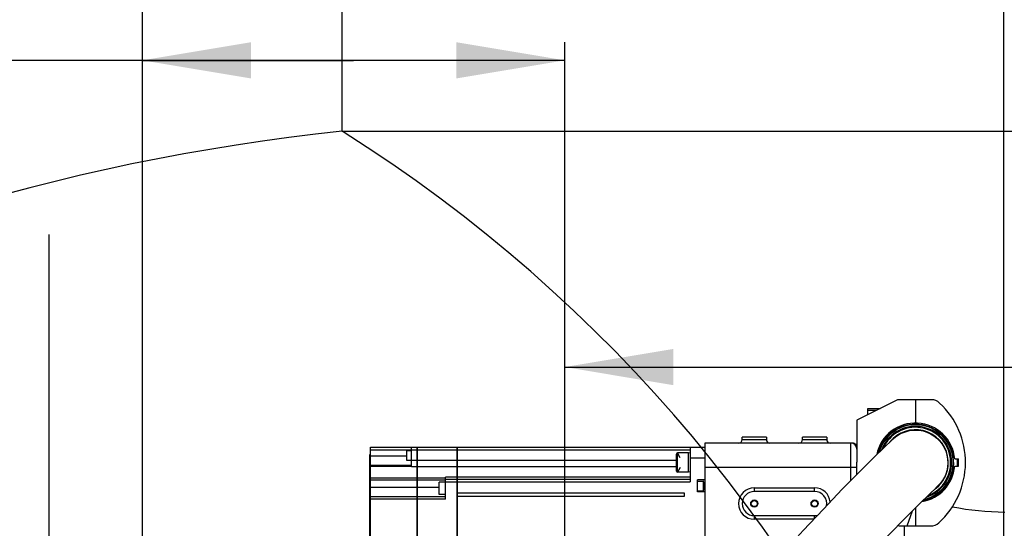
# Model space of a CAD drawing. Header units: millimetres. Extents: x 0 to 17835, y 0 to 12615.
# Tile 75 of 85: x 9605 to 10421, y 8106 to 8527. Entities that reach past the tile are written whole.
import ezdxf

# ---------------------------------------------------------------- set-up
doc = ezdxf.new("R2010")
doc.units = ezdxf.units.MM
doc.header["$LTSCALE"] = 980.925
doc.layers.get('0').update_dxf_attribs({"linetype": 'CONTINUOUS'})
for name, color, linetype in [('304103000038DXF_CONTINUOUS_LINE', 7, 'CONTINUOUS'), ('304103000039DXF_CONTINUOUS_LINE', 7, 'CONTINUOUS'), ('304109000042DXF_CONTINUOUS_LINE', 7, 'CONTINUOUS'), ('304109000043DXF_CONTINUOUS_LINE', 7, 'CONTINUOUS'), ('304304000082DXF_CONTINUOUS_LINE', 7, 'CONTINUOUS'), ('501023000162DXF_CONTINUOUS_LINE', 7, 'CONTINUOUS'), ('604006000005DXF_CONTINUOUS_LINE', 7, 'CONTINUOUS'), ('XIANLAN_DXF_CONTINUOUS_LINE', 7, 'CONTINUOUS'), ('运动范围-老_DXF_BALLOON', 7, 'CONTINUOUS'), ('运动范围-老_DXF_DIMENSION', 7, 'CONTINUOUS')]:
    doc.layers.add(name, color=color, linetype=linetype)
doc.styles.get("Standard").update_dxf_attribs({"font": 'txt', "width": 0.7})
doc.dimstyles.new('DIMSTYLE_10', dxfattribs={"dimtxt": 135, "dimasz": 90, "dimexe": 1, "dimexo": 0, "dimgap": 2.25, "dimtad": 1, "dimdec": 1, "dimdsep": 46, "dimtxsty": 'Standard', "dimblk": '_FILLED', "dimblk1": '_FILLED', "dimblk2": '_FILLED', "dimcen": 0.09, "dimclrt": 5, "dimazin": 2, "dimtp": 2, "dimtm": 2, "dimtfac": 1, "dimtdec": 1, "dimtofl": 0, "dimtmove": 0, "dimatfit": 3, "dimldrblk": '_FILLED', "dimfxl": 0, "dimtolj": 1, "dimarcsym": 0})
doc.dimstyles.new('DIMSTYLE_11', dxfattribs={"dimtxt": 135, "dimasz": 90, "dimexe": 1, "dimexo": 0, "dimgap": 2.25, "dimtad": 0, "dimtih": 1, "dimtoh": 1, "dimdec": 1, "dimdsep": 46, "dimtxsty": 'Standard', "dimblk": '_FILLED', "dimblk1": '_FILLED', "dimblk2": '_FILLED', "dimcen": 0.09, "dimclrt": 5, "dimazin": 2, "dimtp": 1.2, "dimtm": 1.2, "dimtfac": 1, "dimtdec": 0, "dimtofl": 0, "dimtmove": 0, "dimatfit": 3, "dimldrblk": '_FILLED', "dimfxl": 0, "dimtolj": 1, "dimarcsym": 0})
doc.dimstyles.new('DIMSTYLE_12', dxfattribs={"dimtxt": 135, "dimasz": 90, "dimexe": 1, "dimexo": 0, "dimgap": 2.25, "dimtad": 0, "dimtih": 1, "dimtoh": 1, "dimdec": 1, "dimdsep": 46, "dimtxsty": 'Standard', "dimblk": '_FILLED', "dimblk1": '_FILLED', "dimblk2": '_FILLED', "dimcen": 0.09, "dimclrt": 5, "dimazin": 2, "dimtp": 0.8, "dimtm": 0.8, "dimtfac": 1, "dimtdec": 0, "dimtofl": 0, "dimtmove": 0, "dimatfit": 3, "dimldrblk": '_FILLED', "dimfxl": 0, "dimtolj": 1, "dimarcsym": 0})
doc.dimstyles.new('DIMSTYLE_13', dxfattribs={"dimtxt": 135, "dimasz": 90, "dimexe": 1, "dimexo": 0, "dimgap": 2.25, "dimtad": 0, "dimtih": 1, "dimtoh": 1, "dimdec": 1, "dimdsep": 46, "dimtxsty": 'Standard', "dimblk": '_FILLED', "dimblk1": '_FILLED', "dimblk2": '_FILLED', "dimcen": 0.09, "dimclrt": 5, "dimazin": 2, "dimtp": 0.5, "dimtm": 0.5, "dimtfac": 1, "dimtdec": 0, "dimtofl": 0, "dimtmove": 0, "dimatfit": 3, "dimldrblk": '_FILLED', "dimfxl": 0, "dimtolj": 1, "dimarcsym": 0})
doc.dimstyles.new('DIMSTYLE_14', dxfattribs={"dimtxt": 135, "dimasz": 90, "dimexe": 1, "dimexo": 0, "dimgap": 2.25, "dimtad": 0, "dimtih": 1, "dimtoh": 1, "dimdec": 1, "dimdsep": 46, "dimtxsty": 'Standard', "dimblk": '_FILLED', "dimblk1": '_FILLED', "dimblk2": '_FILLED', "dimcen": 0.09, "dimclrt": 5, "dimazin": 2, "dimtp": 2, "dimtm": 2, "dimtfac": 1, "dimtdec": 0, "dimtofl": 0, "dimtmove": 0, "dimatfit": 3, "dimldrblk": '_FILLED', "dimfxl": 0, "dimtolj": 1, "dimarcsym": 0})
doc.dimstyles.new('DIMSTYLE_4', dxfattribs={"dimtxt": 135, "dimasz": 90, "dimexe": 1, "dimexo": 0, "dimgap": 2.25, "dimtad": 1, "dimdec": 0, "dimdsep": 46, "dimtxsty": 'Standard', "dimblk": '_FILLED', "dimblk1": '_FILLED', "dimblk2": '_FILLED', "dimcen": 0.09, "dimclrt": 5, "dimazin": 2, "dimtp": 1.2, "dimtm": 1.2, "dimtfac": 1, "dimtdec": 0, "dimtofl": 0, "dimtmove": 0, "dimatfit": 3, "dimldrblk": '_FILLED', "dimfxl": 0, "dimtolj": 1, "dimarcsym": 0})
doc.dimstyles.new('DIMSTYLE_5', dxfattribs={"dimtxt": 135, "dimasz": 90, "dimexe": 1, "dimexo": 0, "dimgap": 2.25, "dimtad": 1, "dimdec": 0, "dimdsep": 46, "dimtxsty": 'Standard', "dimblk": '_FILLED', "dimblk1": '_FILLED', "dimblk2": '_FILLED', "dimcen": 0.09, "dimclrt": 5, "dimazin": 2, "dimtp": 0.5, "dimtm": 0.5, "dimtfac": 1, "dimtdec": 0, "dimtofl": 0, "dimtmove": 0, "dimatfit": 3, "dimldrblk": '_FILLED', "dimfxl": 0, "dimtolj": 1, "dimarcsym": 0})
doc.dimstyles.new('DIMSTYLE_9', dxfattribs={"dimtxt": 135, "dimasz": 90, "dimexe": 1, "dimexo": 0, "dimgap": 2.25, "dimtad": 0, "dimtih": 1, "dimtoh": 1, "dimdsep": 46, "dimtxsty": 'Standard', "dimblk": '_FILLED', "dimblk1": '_FILLED', "dimblk2": '_FILLED', "dimcen": 0.09, "dimclrt": 5, "dimazin": 2, "dimtp": 0.1, "dimtm": 0.1, "dimtfac": 1, "dimtofl": 0, "dimtmove": 0, "dimatfit": 3, "dimldrblk": '_FILLED', "dimfxl": 0, "dimtolj": 1, "dimarcsym": 0})

# ---------------------------------------------------------------- blocks, each defined once
blk = doc.blocks.new('_FILLED')
at = {"color": 0, "linetype": 'ByBlock'}
blk.add_solid([(0, 0), (-1, 0.1667), (-1, -0.1667)], dxfattribs=at)
blk = doc.blocks.new('*D7')
at = {"layer": '运动范围-老_DXF_DIMENSION', "color": 2, "linetype": 'Continuous', "transparency": 16777216}
for p, q in [((9629, 7909.48), (9629, 8349.23)), ((9800.85, 8039.48), (9614, 8039.48)), ((9629, 8039.48), (9629, 7909.48)), ((9629, 7779.48), (9629, 7909.48)), ((10056.39, 7779.48), (9614, 7779.48))]:
    blk.add_line(p, q, dxfattribs=at)
at = {"layer": '运动范围-老_DXF_DIMENSION', "color": 2, "linetype": 'Continuous', "transparency": 16777216, "xscale": 90, "yscale": 90, "zscale": 90}
for p, rotation in [((9629, 8039.48), 90), ((9629, 7779.48), 270)]:
    blk.add_blockref('_FILLED', p, dxfattribs=dict(at, rotation=rotation))
blk = doc.blocks.new('*D8')
at = {"layer": '运动范围-老_DXF_DIMENSION', "color": 2, "linetype": 'Continuous', "transparency": 16777216}
for p, q in [((10056.39, 7839.48), (10056.39, 8254.5)), ((11266.39, 8070.08), (11266.39, 8254.5)), ((10056.39, 8239.5), (10661.39, 8239.5)), ((11266.39, 8239.5), (10661.39, 8239.5))]:
    blk.add_line(p, q, dxfattribs=at)
at = {"layer": '运动范围-老_DXF_DIMENSION', "color": 2, "linetype": 'Continuous', "transparency": 16777216, "xscale": 90, "yscale": 90, "zscale": 90, "rotation": 180}
blk.add_blockref('_FILLED', (10056.39, 8239.5), dxfattribs=at)
at = {"layer": '运动范围-老_DXF_DIMENSION', "color": 2, "linetype": 'Continuous', "transparency": 16777216, "xscale": 90, "yscale": 90, "zscale": 90}
blk.add_blockref('_FILLED', (11266.39, 8239.5), dxfattribs=at)
blk = doc.blocks.new('*D9')
at = {"layer": '运动范围-老_DXF_DIMENSION', "color": 2, "linetype": 'Continuous', "transparency": 16777216}
for p, q in [((9706.39, 6897.54), (9706.39, 8508.4)), ((10056.39, 7839.48), (10056.39, 8508.4)), ((9881.39, 8493.4), (9289.29, 8493.4)), ((9706.39, 8493.4), (9881.39, 8493.4)), ((10056.39, 8493.4), (9881.39, 8493.4))]:
    blk.add_line(p, q, dxfattribs=at)
at = {"layer": '运动范围-老_DXF_DIMENSION', "color": 2, "linetype": 'Continuous', "transparency": 16777216, "xscale": 90, "yscale": 90, "zscale": 90, "rotation": 180}
blk.add_blockref('_FILLED', (9706.39, 8493.4), dxfattribs=at)
at = {"layer": '运动范围-老_DXF_DIMENSION', "color": 2, "linetype": 'Continuous', "transparency": 16777216, "xscale": 90, "yscale": 90, "zscale": 90}
blk.add_blockref('_FILLED', (10056.39, 8493.4), dxfattribs=at)
blk = doc.blocks.new('*D16')
at = {"layer": '运动范围-老_DXF_DIMENSION', "color": 2, "linetype": 'Continuous', "transparency": 16777216}
blk.add_line((9706.39, 6897.54), (9706.39, 9203.59), dxfattribs=at)
blk = doc.blocks.new('*D19')
at = {"layer": '运动范围-老_DXF_DIMENSION', "color": 2, "linetype": 'Continuous', "transparency": 16777216}
for p, q in [((10056.39, 9014.88), (13410.25, 9014.88)), ((13395.25, 9014.88), (13395.25, 7276.31)), ((13395.25, 5537.73), (13395.25, 7276.31)), ((11152.2, 5537.73), (13410.25, 5537.73))]:
    blk.add_line(p, q, dxfattribs=at)
at = {"layer": '运动范围-老_DXF_DIMENSION', "color": 2, "linetype": 'Continuous', "transparency": 16777216, "xscale": 90, "yscale": 90, "zscale": 90}
for p, rotation in [((13395.25, 9014.88), 90), ((13395.25, 5537.73), 270)]:
    blk.add_blockref('_FILLED', p, dxfattribs=dict(at, rotation=rotation))
blk = doc.blocks.new('*D25')
at = {"layer": '运动范围-老_DXF_BALLOON', "color": 2, "linetype": 'Continuous', "transparency": 16777216}
blk.add_line((10056.39, 9014.88), (7730.92, 9014.88), dxfattribs=at)
blk = doc.blocks.new('*D26')
at = {"layer": '运动范围-老_DXF_BALLOON', "color": 2, "linetype": 'Continuous', "transparency": 16777216}
blk.add_line((9871.9, 8434.65), (9871.9, 9203.59), dxfattribs=at)
blk = doc.blocks.new('*D27')
at = {"layer": '运动范围-老_DXF_BALLOON', "color": 2, "linetype": 'Continuous', "transparency": 16777216}
blk.add_line((8199.94, 8096.41), (8199.94, 9203.59), dxfattribs=at)
blk = doc.blocks.new('*D28')
at = {"layer": '运动范围-老_DXF_BALLOON', "color": 2, "linetype": 'Continuous', "transparency": 16777216}
blk.add_line((10420.25, 7110.82), (10420.25, 9203.59), dxfattribs=at)
blk = doc.blocks.new('*D29')
at = {"layer": '运动范围-老_DXF_BALLOON', "color": 2, "linetype": 'Continuous', "transparency": 16777216}
blk.add_line((12389.82, 6775.35), (12389.82, 9203.59), dxfattribs=at)
blk = doc.blocks.new('*D34')
at = {"layer": '运动范围-老_DXF_BALLOON', "color": 2, "linetype": 'Continuous', "transparency": 16777216}
blk.add_line((9871.9, 8434.65), (12531.06, 8434.65), dxfattribs=at)

msp = doc.modelspace()

# ---------------------------------------------------------------- linework, layer by layer
at = {"color": 2, "linetype": 'Continuous'}
for centre, radius, start, end in [((10056.388, 6679.479), 2335.402, 2.352729, 142.647271), ((10056.388, 6679.479), 1764.838, 96.000281, 183.999719), ((9213.739, 7386.545), 1237.619, 347.127091, 57.872909)]:
    msp.add_arc(centre, radius, start, end, dxfattribs=at)
at = {"layer": '304103000038DXF_CONTINUOUS_LINE', "color": 7, "linetype": 'Continuous'}
for p, q in [((10172.388, 8176.479), (10172.388, 8009.979)), ((10294.408, 8176.479), (10172.388, 8176.479)), ((10203.388, 8179.479), (10203.388, 8181.479)), ((10223.388, 8181.479), (10203.388, 8181.479)), ((10223.388, 8181.479), (10223.388, 8179.479)), ((10253.388, 8179.479), (10253.388, 8181.479)), ((10273.388, 8181.479), (10253.388, 8181.479)), ((10273.388, 8181.479), (10273.388, 8179.479)), ((10297.493, 8175.441), (10297.467, 8175.471)), ((10298.221, 8174.819), (10298.133, 8174.87)), ((10298.375, 8174.735), (10298.221, 8174.825)), ((10298.375, 8174.735), (10298.221, 8174.819)), ((10298.388, 8173.252), (10298.308, 8173.327)), ((10298.388, 8150.547), (10298.388, 8160.732)), ((10263.388, 8136.479), (10213.388, 8136.479)), ((10213.388, 8116.479), (10263.388, 8116.479))]:
    msp.add_line(p, q, dxfattribs=at)
at = {"layer": '304103000038DXF_CONTINUOUS_LINE', "color": 9, "linetype": 'Continuous'}
for p, q in [((10203.388, 8179.479), (10223.388, 8179.479)), ((10253.388, 8179.479), (10273.388, 8179.479)), ((10293.388, 8145.461), (10293.388, 8176.479)), ((10298.388, 8156.479), (10172.388, 8156.479)), ((10213.388, 8139.479), (10213.388, 8136.479)), ((10213.388, 8139.479), (10263.388, 8139.479)), ((10263.388, 8136.479), (10263.388, 8139.479)), ((10213.388, 8116.479), (10213.388, 8113.479)), ((10262.676, 8113.479), (10213.388, 8113.479)), ((10263.388, 8114.237), (10263.388, 8116.479))]:
    msp.add_line(p, q, dxfattribs=at)
at = {"layer": '304103000038DXF_CONTINUOUS_LINE', "color": 7, "linetype": 'Continuous'}
for points in [[(10297.397, 8175.472), (10297.225, 8175.596), (10297.008, 8175.738), (10296.788, 8175.865), (10296.568, 8175.979), (10296.348, 8176.079), (10296.129, 8176.166), (10295.913, 8176.241), (10295.701, 8176.304), (10295.493, 8176.355), (10295.292, 8176.396), (10295.1, 8176.428), (10294.918, 8176.451), (10294.75, 8176.466), (10294.6, 8176.474), (10294.477, 8176.478)], [(10297.843, 8175.099), (10297.815, 8175.122), (10297.788, 8175.146), (10297.759, 8175.171), (10297.731, 8175.197), (10297.702, 8175.224), (10297.673, 8175.252), (10297.643, 8175.281), (10297.614, 8175.311), (10297.584, 8175.342), (10297.554, 8175.374), (10297.523, 8175.407), (10297.493, 8175.441)], [(10298.221, 8174.825), (10298.203, 8174.836), (10298.182, 8174.85), (10298.158, 8174.865), (10298.132, 8174.882), (10298.106, 8174.9), (10298.079, 8174.918), (10298.053, 8174.937), (10298.027, 8174.955), (10298.001, 8174.974), (10297.976, 8174.993), (10297.95, 8175.013), (10297.924, 8175.033), (10297.897, 8175.054), (10297.87, 8175.076), (10297.843, 8175.099)], [(10298.388, 8173.2), (10297.872, 8173.772), (10297.695, 8174.039)], [(10298.308, 8173.327), (10298.233, 8173.4), (10298.161, 8173.474), (10298.092, 8173.548), (10298.026, 8173.622), (10297.963, 8173.696), (10297.902, 8173.77), (10297.847, 8173.84), (10297.828, 8173.865)]]:
    msp.add_lwpolyline(points, dxfattribs=at)
for centre, radius in [((10213.388, 8126.479), 3), ((10213.388, 8126.479), 2.5), ((10263.388, 8126.479), 3), ((10263.388, 8126.479), 2.5)]:
    msp.add_circle(centre, radius, dxfattribs=at)
for centre, radius, start, end in [((10200.388, 8179.479), 3, 270, 360), ((10226.388, 8179.479), 3, 180, 270), ((10250.388, 8179.479), 3, 270, 360), ((10276.388, 8179.479), 3, 180, 270), ((10293.388, 8171.479), 5, 0, 90), ((10301.876, 8176.579), 4.905, 221.754663, 223.828925), ((10213.388, 8126.479), 10, 90, 270), ((10263.388, 8126.479), 10, 348.424774, 90), ((10263.388, 8126.479), 10, 270, 284.505352)]:
    msp.add_arc(centre, radius, start, end, dxfattribs=at)
at = {"layer": '304103000038DXF_CONTINUOUS_LINE', "color": 9, "linetype": 'Continuous'}
for centre, start, end in [((10213.388, 8126.479), 90, 270), ((10263.388, 8126.479), 5.897968, 90)]:
    msp.add_arc(centre, 13, start, end, dxfattribs=at)
at = {"layer": '304103000038DXF_CONTINUOUS_LINE', "color": 7, "linetype": 'Continuous'}
for points, knots in [([(10297.455, 8174.604), (10297.388, 8174.845), (10297.138, 8175.065), (10297.359, 8175.536), (10297.426, 8175.504)], [0, 0, 0, 0, 0.771074, 1, 1, 1, 1]), ([(10297.426, 8175.504), (10297.433, 8175.501), (10297.448, 8175.491), (10297.461, 8175.478), (10297.467, 8175.471)], [0, 0, 0, 0, 0.4683822, 1, 1, 1, 1]), ([(10297.686, 8174.034), (10297.632, 8174.125), (10297.544, 8174.312), (10297.482, 8174.508), (10297.455, 8174.604)], [0, 0, 0, 0, 0.5173844, 1, 1, 1, 1]), ([(10298.217, 8173.312), (10298.116, 8173.425), (10297.927, 8173.657), (10297.762, 8173.906), (10297.686, 8174.034)], [0, 0, 0, 0, 0.5047062, 1, 1, 1, 1])]:
    msp.add_open_spline(points, degree=3, knots=knots, dxfattribs=at)
at = {"layer": '304103000039DXF_CONTINUOUS_LINE', "color": 9, "linetype": 'Continuous'}
msp.add_line((10337.89, 8095.358), (10337.89, 8107.915), dxfattribs=at)
at = {"layer": '304103000039DXF_CONTINUOUS_LINE', "color": 7, "linetype": 'Continuous'}
msp.add_arc((10422.196, 8349.479), 230, 258.824829, 269.666838, dxfattribs=at)
at = {"layer": '304109000042DXF_CONTINUOUS_LINE', "color": 7, "linetype": 'Continuous'}
for p, q in [((10332.188, 8212.315), (10298.388, 8195.415)), ((10346.888, 8212.315), (10332.188, 8212.315)), ((10346.888, 8212.415), (10346.888, 8193.165)), ((10360.159, 8212.415), (10346.888, 8212.415)), ((10307.388, 8199.915), (10307.388, 8205.115)), ((10307.388, 8205.115), (10317.788, 8205.115)), ((10314.588, 8203.515), (10307.388, 8203.515)), ((10298.388, 8195.415), (10298.388, 8160.732)), ((10379.5, 8163.415), (10382.512, 8163.415)), ((10379.5, 8157.415), (10382.512, 8157.415)), ((10340.018, 8107.915), (10344.595, 8120.488)), ((10346.888, 8122.773), (10346.888, 8107.915)), ((10332.533, 8108.342), (10333.388, 8107.915)), ((10333.388, 8107.915), (10359.618, 8107.915))]:
    msp.add_line(p, q, dxfattribs=at)
for centre, radius, start, end in [((10360.159, 8202.415), 10, 46.922856, 90), ((10320.888, 8160.415), 67.5, 312.342605, 46.922856), ((10346.888, 8160.415), 32.75, 5.255836, 168.432561), ((10346.888, 8160.415), 35.75, 355.186302, 4.813698), ((10346.888, 8160.415), 32.75, 279.58907, 354.744164), ((10359.618, 8117.915), 10, 270, 312.342605)]:
    msp.add_arc(centre, radius, start, end, dxfattribs=at)
at = {"layer": '304109000043DXF_CONTINUOUS_LINE', "color": 7, "linetype": 'Continuous'}
for p, q in [((10344.388, 8187.066), (10344.388, 8187.525)), ((10349.388, 8187.106), (10349.388, 8187.525))]:
    msp.add_line(p, q, dxfattribs=at)
at = {"layer": '304109000043DXF_CONTINUOUS_LINE', "color": 9, "linetype": 'Continuous'}
for radius, start, end in [(31.759, 282.162036, 165.747028), (31.305, 283.705094, 164.424927), (29.225, 291.528251, 156.373981), (26.768, 309.21538, 317.679483)]:
    msp.add_arc((10346.888, 8160.415), radius, start, end, dxfattribs=at)
at = {"layer": '304109000043DXF_CONTINUOUS_LINE', "color": 7, "linetype": 'Continuous'}
for centre, radius, start, end in [((10346.888, 8160.415), 30, 288.157386, 159.595902), ((10346.888, 8160.415), 27.225, 306.873349, 140.742857), ((10346.888, 8160.415), 34.982, 0, 4.922014), ((10346.863, 8160.417), 35.007, 355.070019, 359.997002)]:
    msp.add_arc(centre, radius, start, end, dxfattribs=at)
at = {"layer": '304304000082DXF_CONTINUOUS_LINE', "color": 7, "linetype": 'Continuous'}
for p, q in [((9894.888, 8037.079), (9894.888, 8167.079)), ((9895.388, 8167.079), (9894.888, 8167.079)), ((9895.388, 8031.079), (9895.388, 8173.079)), ((9895.388, 8173.079), (9934.088, 8173.079)), ((9929.388, 8170.033), (9925.388, 8170.033)), ((9925.388, 8162.035), (9925.388, 8170.032)), ((9929.388, 8157.099), (9929.388, 8173.079)), ((9934.088, 8031.079), (9934.088, 8173.079)), ((9934.188, 8031.079), (9934.188, 8173.079)), ((9934.188, 8173.079), (9967.288, 8173.079)), ((9967.288, 8031.079), (9967.288, 8173.079)), ((9967.388, 8031.079), (9967.388, 8173.079)), ((9967.388, 8173.079), (10172.388, 8173.079)), ((10160.388, 8173.079), (10160.388, 8144.579)), ((9929.388, 8162.033), (9925.388, 8162.033)), ((9929.388, 8158.033), (9895.388, 8158.033)), ((9957.388, 8144.079), (9952.388, 8144.079)), ((9952.388, 8134.081), (9952.388, 8144.077)), ((9957.388, 8130.079), (9957.388, 8148.329)), ((9957.388, 8146.579), (9967.288, 8146.579)), ((9967.388, 8146.579), (10160.388, 8146.579)), ((10166.388, 8136.079), (10166.388, 8146.079)), ((10172.388, 8146.079), (10166.388, 8146.079)), ((10166.388, 8145.079), (10170.888, 8145.079)), ((10171.388, 8144.579), (10171.388, 8137.579)), ((10155.588, 8135.079), (9967.388, 8135.079)), ((10155.588, 8132.579), (10155.588, 8135.079)), ((10166.388, 8137.079), (10170.888, 8137.079)), ((10172.388, 8136.079), (10166.388, 8136.079)), ((9934.088, 8132.079), (9895.388, 8132.079)), ((9957.388, 8132.079), (9934.188, 8132.079)), ((9957.388, 8134.079), (9952.388, 8134.079)), ((9967.388, 8132.579), (10155.588, 8132.579))]:
    msp.add_line(p, q, dxfattribs=at)
at = {"layer": '304304000082DXF_CONTINUOUS_LINE', "color": 9, "linetype": 'Continuous'}
for p, q in [((9895.388, 8171.079), (9934.088, 8171.079)), ((9934.188, 8171.079), (9967.288, 8171.079)), ((9967.388, 8171.079), (10160.388, 8171.079)), ((9895.388, 8166.033), (9925.388, 8166.033)), ((9929.388, 8162.543), (9934.088, 8162.543)), ((9934.188, 8162.543), (9967.288, 8162.543)), ((9967.388, 8162.543), (10148.888, 8162.543)), ((10172.388, 8164.079), (10160.388, 8164.079)), ((9929.388, 8157.099), (9895.388, 8157.099)), ((9929.388, 8157.275), (9934.088, 8157.275)), ((9934.188, 8157.275), (9967.288, 8157.275)), ((9967.388, 8157.275), (10148.888, 8157.275)), ((9895.388, 8147.689), (9934.088, 8147.689)), ((9895.388, 8145.997), (9934.088, 8145.997)), ((9934.188, 8147.689), (9957.388, 8147.689)), ((9934.188, 8145.997), (9957.388, 8145.997)), ((9967.288, 8148.329), (9957.388, 8148.329)), ((9957.388, 8144.579), (9967.288, 8144.579)), ((10160.388, 8148.329), (9967.388, 8148.329)), ((9967.388, 8144.579), (10160.388, 8144.579)), ((10170.888, 8145.079), (10170.888, 8137.079)), ((9895.388, 8140.079), (9934.088, 8140.079)), ((9934.188, 8140.079), (9952.388, 8140.079)), ((9934.088, 8130.079), (9895.388, 8130.079)), ((9957.388, 8130.079), (9934.188, 8130.079))]:
    msp.add_line(p, q, dxfattribs=at)
at = {"layer": '304304000082DXF_CONTINUOUS_LINE', "color": 7, "linetype": 'Continuous'}
for centre, start, end in [((10170.888, 8144.579), 0, 90), ((10170.888, 8137.579), 270, 360)]:
    msp.add_arc(centre, 0.5, start, end, dxfattribs=at)
at = {"layer": '501023000162DXF_CONTINUOUS_LINE', "color": 7, "linetype": 'Continuous'}
for p, q in [((10148.888, 8153.415), (10148.888, 8167.415)), ((10158.888, 8168.415), (10149.888, 8168.415)), ((10158.888, 8152.415), (10158.888, 8168.415)), ((10158.888, 8152.415), (10149.888, 8152.415))]:
    msp.add_line(p, q, dxfattribs=at)
at = {"layer": '501023000162DXF_CONTINUOUS_LINE', "color": 9, "linetype": 'Continuous'}
msp.add_line((10149.888, 8152.415), (10149.888, 8168.415), dxfattribs=at)
at = {"layer": '501023000162DXF_CONTINUOUS_LINE', "color": 2, "linetype": 'Continuous'}
for p, q in [((10151.888, 8164.415), (10149.888, 8168.415)), ((10151.888, 8156.415), (10149.888, 8152.415))]:
    msp.add_line(p, q, dxfattribs=at)
at = {"layer": '501023000162DXF_CONTINUOUS_LINE', "color": 7, "linetype": 'Continuous'}
for centre, start, end in [((10149.888, 8167.415), 90, 180), ((10149.888, 8153.415), 180, 270)]:
    msp.add_arc(centre, 1, start, end, dxfattribs=at)
at = {"layer": '604006000005DXF_CONTINUOUS_LINE', "color": 7, "linetype": 'Continuous'}
for p, q in [((10158.921, 8168.408), (10158.888, 8168.256)), ((10158.923, 8152.415), (10158.923, 8168.415)), ((10160.388, 8168.092), (10158.923, 8168.415)), ((10158.921, 8152.423), (10158.888, 8152.575)), ((10160.388, 8152.738), (10158.923, 8152.415))]:
    msp.add_line(p, q, dxfattribs=at)
at = {"layer": 'XIANLAN_DXF_CONTINUOUS_LINE', "color": 7, "linetype": 'Continuous'}
for points in [[(10344.412, 8187.283), (10345.156, 8187.357), (10346.888, 8187.415)], [(10328.457, 8180.105), (10326.78, 8178.517), (10321.57, 8173.512)], [(10321.57, 8173.512), (10312.619, 8164.768), (10300.573, 8152.769), (10286.326, 8138.278), (10270.604, 8121.924), (10253.869, 8104.097), (10236.38, 8084.985), (10218.339, 8064.715), (10199.828, 8043.272), (10180.949, 8020.645), (10161.765, 7996.744), (10142.313, 7971.392), (10122.694, 7944.414), (10103.059, 7915.58)], [(10147.654, 7885.22), (10166.783, 7913.341), (10185.628, 7939.248), (10204.301, 7963.576), (10222.848, 7986.676), (10241.184, 8008.644), (10259.186, 8029.486), (10276.703, 8049.158), (10293.645, 8067.665), (10309.815, 8084.886), (10324.975, 8100.653), (10338.694, 8114.61), (10350.293, 8126.165), (10358.904, 8134.582), (10363.869, 8139.351), (10365.321, 8140.727)]]:
    msp.add_lwpolyline(points, dxfattribs=at)
for centre, radius, start, end in [((10346.888, 8160.415), 30, 288.157386, 159.595902), ((10346.888, 8160.415), 29.225, 291.528251, 156.373981), ((10346.887, 8161.927), 25.489, 88.162942, 89.997609), ((10346.865, 8161.345), 26.071, 84.400896, 88.156021), ((10346.888, 8160.415), 27.225, 306.873349, 360)]:
    msp.add_arc(centre, radius, start, end, dxfattribs=at)
for points in [[(10328.457, 8180.105), (10333.272, 8184.627), (10340.283, 8187.38), (10346.888, 8187.384)], [(10372.047, 8150.617), (10370.6, 8146.902), (10368.227, 8143.457), (10365.321, 8140.727)]]:
    msp.add_open_spline(points, degree=3, dxfattribs=at)
msp.add_open_spline([(10346.888, 8187.384), (10355.283, 8187.39), (10373.146, 8178.363), (10375.094, 8158.441), (10372.047, 8150.617)], degree=3, knots=[0, 0, 0, 0, 0.4999716, 1, 1, 1, 1], dxfattribs=at)

# ---------------------------------------------------------------- dimensions: what is measured, and where the dimension line sits
at = {"layer": '运动范围-老_DXF_BALLOON', "color": 2, "linetype": 'Continuous'}
for feature_location, offset, dtype, origin, dimstyle, picture, middle in [((8199.941, 8096.414), (0, 1107.172), 1, (9706.388, 8096.414), 'DIMSTYLE_11', '*D27', (8166.191, 9271.087)), ((9871.903, 8434.648), (0, 768.938), 1, (9706.388, 6897.543), 'DIMSTYLE_13', '*D26', (9838.153, 9271.087)), ((10420.252, 7110.817), (0, 2092.769), 1, (9706.388, 7110.817), 'DIMSTYLE_12', '*D28', (10386.502, 9271.087)), ((12389.821, 6775.35), (0, 2428.236), 1, (9706.388, 6775.35), 'DIMSTYLE_14', '*D29', (12356.071, 9271.087)), ((10056.388, 9014.88), (-2325.469, 0), 0, (10056.388, 6061.979), 'DIMSTYLE_14', '*D25', (7096.419, 9048.63)), ((9871.903, 8434.648), (2659.161, 0), 0, (9871.903, 6061.979), 'DIMSTYLE_14', '*D34', (12598.564, 8468.398))]:
    dim = msp.add_ordinate_dim(feature_location=feature_location, offset=offset, dtype=dtype, origin=origin, dimstyle=dimstyle, dxfattribs=at)
    dim.commit()
    dim.dimension.update_dxf_attribs({"geometry": picture, "text_midpoint": middle})
at = {"layer": '运动范围-老_DXF_DIMENSION', "color": 2, "linetype": 'Continuous'}
dim = msp.add_ordinate_dim(feature_location=(9706.387842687, 6897.542989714), offset=(0, 2306.043566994), dtype=1, origin=(9706.387842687, 6897.542989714), dimstyle='DIMSTYLE_9', override={"dimgap": 33.749572, "dimtad": 1, "dimtih": 0, "dimtoh": 0}, dxfattribs=at)
dim.commit()
dim.dimension.update_dxf_attribs({"geometry": '*D16', "text_midpoint": (9672.637842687, 9271.086556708)})
for base, p1, p2, angle, dimstyle, picture, middle in [((13395.246, 5537.732), (10056.388, 9014.88), (11152.202, 5537.732), 270, 'DIMSTYLE_10', '*D19', (13395.246, 6992.806)), ((9706.388, 8493.404), (10056.388, 7839.479), (9706.388, 6897.543), 180, 'DIMSTYLE_5', '*D9', (9289.291, 8493.404)), ((9629.002, 7779.479), (9800.853, 8039.479), (10056.388, 7779.479), 270, 'DIMSTYLE_5', '*D7', (9629.002, 8065.731))]:
    dim = msp.add_linear_dim(base=base, p1=p1, p2=p2, angle=angle, dimstyle=dimstyle, dxfattribs=at)
    dim.commit()
    dim.dimension.update_dxf_attribs({"geometry": picture, "text_midpoint": middle, "dimtype": 160})
dim = msp.add_linear_dim(base=(11266.388, 8239.495), p1=(10056.388, 7839.479), p2=(11266.388, 8070.085), dimstyle='DIMSTYLE_4', dxfattribs=at)
dim.commit()
dim.dimension.update_dxf_attribs({"geometry": '*D8', "text_midpoint": (10472.388, 8239.495), "dimtype": 160})

doc.saveas('drawing.dxf')
